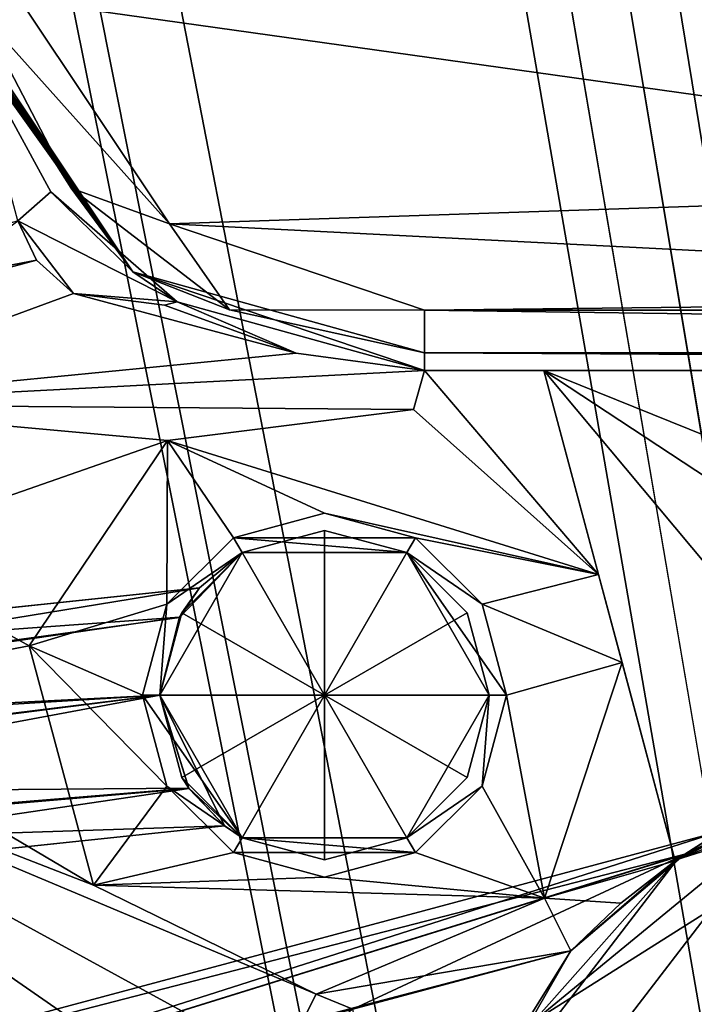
# Model space of a CAD drawing. Header units: inches. Extents: x -12.5 to 12.5, y -27.4 to 0.
# Tile 57 of 136: x -8.436 to -7.732, y -11.223 to -10.194. Entities that reach past the tile are written whole.
import ezdxf

# ---------------------------------------------------------------- set-up
doc = ezdxf.new("R2010")
doc.units = ezdxf.units.IN
doc.header["$LTSCALE"] = 52.148148
doc.header["$MEASUREMENT"] = 0
for name, color, linetype in [('1', 7, 'CONTINUOUS'), ('106', 7, 'CONTINUOUS'), ('109', 7, 'CONTINUOUS'), ('1156', 7, 'CONTINUOUS'), ('1157', 7, 'CONTINUOUS'), ('1167', 7, 'CONTINUOUS'), ('120', 7, 'CONTINUOUS'), ('123', 7, 'CONTINUOUS'), ('124', 7, 'CONTINUOUS'), ('128', 7, 'CONTINUOUS'), ('129', 7, 'CONTINUOUS'), ('2', 7, 'CONTINUOUS'), ('215', 7, 'CONTINUOUS'), ('217', 7, 'CONTINUOUS'), ('236', 7, 'CONTINUOUS'), ('241', 7, 'CONTINUOUS'), ('245', 7, 'CONTINUOUS'), ('247', 7, 'CONTINUOUS'), ('287', 7, 'CONTINUOUS'), ('288', 7, 'CONTINUOUS'), ('289', 7, 'CONTINUOUS'), ('290', 7, 'CONTINUOUS'), ('291', 7, 'CONTINUOUS'), ('292', 7, 'CONTINUOUS'), ('293', 7, 'CONTINUOUS'), ('294', 7, 'CONTINUOUS'), ('295', 7, 'CONTINUOUS'), ('296', 7, 'CONTINUOUS'), ('297', 7, 'CONTINUOUS'), ('298', 7, 'CONTINUOUS'), ('299', 7, 'CONTINUOUS'), ('49', 7, 'CONTINUOUS'), ('6', 7, 'CONTINUOUS'), ('69', 7, 'CONTINUOUS'), ('83', 7, 'CONTINUOUS'), ('88', 7, 'CONTINUOUS'), ('9', 7, 'CONTINUOUS'), ('92', 7, 'CONTINUOUS')]:
    doc.layers.add(name, color=color, linetype=linetype)

msp = doc.modelspace()

# ---------------------------------------------------------------- linework, layer by layer
at = {"layer": '1', "linetype": 'Continuous'}
for points in [[(-4.9442, -27.303), (-10.025, -1.988), (-12.2412, -0.07), (-4.9442, -27.303)], [(-9.9625, -2.0963), (-10.025, -1.988), (-4.9442, -27.303), (-9.9625, -2.0963)], [(-9.8375, -2.0963), (-9.9625, -2.0963), (-4.9442, -27.303), (-9.8375, -2.0963)], [(-9.2875, -2.209), (-9.8375, -2.0963), (-4.9442, -27.303), (-9.2875, -2.209)], [(-9.1703, -2.4918), (-9.2875, -2.209), (-4.9442, -27.303), (-9.1703, -2.4918)], [(-8.8655, -3.784), (-9.1703, -2.4918), (-4.9442, -27.303), (-8.8655, -3.784)], [(-8.7483, -4.0668), (-8.8655, -3.784), (-4.9442, -27.303), (-8.7483, -4.0668)], [(-8.4435, -5.359), (-8.7483, -4.0668), (-4.9442, -27.303), (-8.4435, -5.359)], [(-8.3263, -5.6418), (-8.4435, -5.359), (-4.9442, -27.303), (-8.3263, -5.6418)], [(-8.0215, -6.934), (-8.3263, -5.6418), (-4.9442, -27.303), (-8.0215, -6.934)], [(-7.9043, -7.2168), (-8.0215, -6.934), (-4.9442, -27.303), (-7.9043, -7.2168)], [(-7.5995, -8.509), (-7.9043, -7.2168), (-4.9442, -27.303), (-7.5995, -8.509)]]:
    msp.add_3dface(points, dxfattribs=at)
at = {"layer": '106', "color": 9, "linetype": 'Continuous', "true_color": 0xbfc4ba}
for points in [[(-11.9432, -1.1333, -3.07), (-5.1445, -26.5063, -3.07), (-12.1412, -1.1863, -3.07), (-11.9432, -1.1333, -3.07)], [(-12.1412, -1.1863, -3.07), (-5.1445, -26.5063, -3.07), (-5.3425, -26.5593, -3.07), (-12.1412, -1.1863, -3.07)]]:
    msp.add_3dface(points, dxfattribs=at)
at = {"layer": '109', "linetype": 'Continuous'}
for points in [[(-11.9432, -1.1333, -3.3), (-5.1445, -26.5063, -3.3), (-11.9432, -1.1333, -3.07), (-11.9432, -1.1333, -3.3)], [(-5.1445, -26.5063, -3.3), (-5.1445, -26.5063, -3.07), (-11.9432, -1.1333, -3.07), (-5.1445, -26.5063, -3.3)]]:
    msp.add_3dface(points, dxfattribs=at)
at = {"layer": '1156', "linetype": 'Continuous'}
for points in [[(-8.0137, -10.498, -0.375), (-4.77, -10.498, -0.375), (-4.77, -10.5425, -0.3935), (-8.0137, -10.498, -0.375)], [(-8.0137, -10.5425, -0.3935), (-8.0137, -10.498, -0.375), (-4.77, -10.5425, -0.3935), (-8.0137, -10.5425, -0.3935)], [(-4.77, -10.561, -0.438), (-8.0137, -10.561, -0.438), (-8.0137, -10.5425, -0.3935), (-4.77, -10.561, -0.438)], [(-4.77, -10.561, -0.438), (-8.0137, -10.5425, -0.3935), (-4.77, -10.5425, -0.3935), (-4.77, -10.561, -0.438)]]:
    msp.add_3dface(points, dxfattribs=at)
at = {"layer": '1157', "linetype": 'Continuous'}
for points in [[(-8.4359, -10.1741, -0.375), (-8.2798, -10.4077, -0.375), (-8.4789, -10.1856, -0.3935), (-8.4359, -10.1741, -0.375)], [(-8.4967, -10.1904, -0.438), (-8.4789, -10.1856, -0.3935), (-8.3826, -10.3705, -0.3935), (-8.4967, -10.1904, -0.438)], [(-8.3181, -10.4577, -0.438), (-8.4967, -10.1904, -0.438), (-8.3826, -10.3705, -0.3935), (-8.3181, -10.4577, -0.438)], [(-8.4789, -10.1856, -0.3935), (-8.2798, -10.4077, -0.375), (-8.3826, -10.3705, -0.3935), (-8.4789, -10.1856, -0.3935)], [(-8.3826, -10.3705, -0.3935), (-8.2798, -10.4077, -0.375), (-8.2173, -10.4974, -0.3935), (-8.3826, -10.3705, -0.3935)], [(-8.3181, -10.4577, -0.438), (-8.3826, -10.3705, -0.3935), (-8.2173, -10.4974, -0.3935), (-8.3181, -10.4577, -0.438)], [(-8.2798, -10.4077, -0.375), (-8.0137, -10.498, -0.375), (-8.2173, -10.4974, -0.3935), (-8.2798, -10.4077, -0.375)], [(-8.0137, -10.561, -0.438), (-8.3181, -10.4577, -0.438), (-8.0137, -10.5425, -0.3935), (-8.0137, -10.561, -0.438)], [(-8.3181, -10.4577, -0.438), (-8.2173, -10.4974, -0.3935), (-8.0137, -10.5425, -0.3935), (-8.3181, -10.4577, -0.438)], [(-8.2173, -10.4974, -0.3935), (-8.0137, -10.498, -0.375), (-8.0137, -10.5425, -0.3935), (-8.2173, -10.4974, -0.3935)]]:
    msp.add_3dface(points, dxfattribs=at)
at = {"layer": '1167', "linetype": 'Continuous'}
for points in [[(-7.7497, -11.0716, -0.438), (-7.3195, -10.936, -0.438), (-7.6431, -11.0299, -0.3935), (-7.7497, -11.0716, -0.438)], [(-7.6431, -11.0299, -0.3935), (-7.7135, -11.1232, -0.375), (-7.8999, -11.2407, -0.3935), (-7.6431, -11.0299, -0.3935)], [(-7.7497, -11.0716, -0.438), (-7.6431, -11.0299, -0.3935), (-7.8999, -11.2407, -0.3935), (-7.7497, -11.0716, -0.438)], [(-8.0243, -11.4295, -0.438), (-7.7497, -11.0716, -0.438), (-7.8999, -11.2407, -0.3935), (-8.0243, -11.4295, -0.438)], [(-7.7135, -11.1232, -0.375), (-7.9651, -11.4511, -0.375), (-7.8999, -11.2407, -0.3935), (-7.7135, -11.1232, -0.375)]]:
    msp.add_3dface(points, dxfattribs=at)
at = {"layer": '120', "linetype": 'Continuous'}
for points in [[(-5.3425, -26.5593, -3.3), (-12.1412, -1.1863, -3.3), (-5.3425, -26.5593, -3.07), (-5.3425, -26.5593, -3.3)], [(-12.1412, -1.1863, -3.3), (-12.1412, -1.1863, -3.07), (-5.3425, -26.5593, -3.07), (-12.1412, -1.1863, -3.3)]]:
    msp.add_3dface(points, dxfattribs=at)
at = {"layer": '123', "linetype": 'Continuous'}
for points in [[(-5.4393, -27.2804, -2.782), (-12.1072, 0, -2.782), (-12.5, -0.9296, -2.782), (-5.4393, -27.2804, -2.782)], [(-5.3186, -27.373, -2.782), (-4.7726, -27.373, -2.782), (-12.1072, 0, -2.782), (-5.3186, -27.373, -2.782)], [(-5.3186, -27.373, -2.782), (-12.1072, 0, -2.782), (-5.3947, -27.3472, -2.782), (-5.3186, -27.373, -2.782)], [(-12.1072, 0, -2.782), (-5.4393, -27.2804, -2.782), (-5.3947, -27.3472, -2.782), (-12.1072, 0, -2.782)]]:
    msp.add_3dface(points, dxfattribs=at)
at = {"layer": '124', "linetype": 'Continuous'}
for points in [[(-12.26, 0, -2.482), (-4.9254, -27.373, -2.482), (-11.7724, -1.8198, -2.3915), (-12.26, 0, -2.482)], [(-4.9442, -27.303), (-12.2412, -0.07), (-4.9442, -27.303, -0.25), (-4.9442, -27.303)], [(-8.3949, -14.4249, -0.3911), (-12.2412, -0.07), (-8.4367, -14.2689, -0.3911), (-8.3949, -14.4249, -0.3911)], [(-12.2412, -0.07), (-8.3949, -14.4249, -0.3911), (-7.5927, -17.4188, -0.3911), (-12.2412, -0.07)], [(-7.5509, -17.5748, -0.3911), (-12.2412, -0.07), (-7.5927, -17.4188, -0.3911), (-7.5509, -17.5748, -0.3911)], [(-12.2412, -0.07), (-7.5509, -17.5748, -0.3911), (-6.7486, -20.5687, -0.3911), (-12.2412, -0.07)], [(-6.7068, -20.7247, -0.3911), (-12.2412, -0.07), (-6.7486, -20.5687, -0.3911), (-6.7068, -20.7247, -0.3911)], [(-12.2412, -0.07), (-6.7068, -20.7247, -0.3911), (-5.9046, -23.7186, -0.3911), (-12.2412, -0.07)], [(-5.8628, -23.8745, -0.3911), (-12.2412, -0.07), (-5.9046, -23.7186, -0.3911), (-5.8628, -23.8745, -0.3911)], [(-12.2412, -0.07), (-5.8628, -23.8745, -0.3911), (-5.0606, -26.8684, -0.3911), (-12.2412, -0.07)], [(-5.0188, -27.0244, -0.3911), (-12.2412, -0.07), (-5.0606, -26.8684, -0.3911), (-5.0188, -27.0244, -0.3911)], [(-12.2412, -0.07), (-5.0188, -27.0244, -0.3911), (-4.9777, -27.178, -0.25), (-12.2412, -0.07)], [(-4.9442, -27.303, -0.25), (-12.2412, -0.07), (-4.9777, -27.178, -0.25), (-4.9442, -27.303, -0.25)], [(-11.7724, -1.8198, -2.3915), (-4.9254, -27.373, -2.482), (-11.7579, -1.8739, -2.3915), (-11.7724, -1.8198, -2.3915)], [(-11.7579, -1.8739, -2.3915), (-4.9254, -27.373, -2.482), (-10.1206, -7.9843, -2.3915), (-11.7579, -1.8739, -2.3915)], [(-10.1206, -7.9843, -2.3915), (-4.9254, -27.373, -2.482), (-10.1061, -8.0384, -2.3915), (-10.1206, -7.9843, -2.3915)], [(-10.1061, -8.0384, -2.3915), (-4.9254, -27.373, -2.482), (-8.4688, -14.1489, -2.3915), (-10.1061, -8.0384, -2.3915)]]:
    msp.add_3dface(points, dxfattribs=at)
at = {"layer": '128', "color": 253, "linetype": 'Continuous', "true_color": 0xaab2c4}
for points in [[(-4.7726, -27.373, -2.782), (-4.7726, -27.373, -2.482), (-12.1072, 0, -2.482), (-4.7726, -27.373, -2.782)], [(-4.7726, -27.373, -2.782), (-12.1072, 0, -2.482), (-12.1072, 0, -2.782), (-4.7726, -27.373, -2.782)]]:
    msp.add_3dface(points, dxfattribs=at)
at = {"layer": '129', "linetype": 'Continuous'}
for points in [[(-4.9254, -27.373, -2.482), (-12.26, 0, -2.482), (-12.1072, 0, -2.482), (-4.9254, -27.373, -2.482)], [(-4.7726, -27.373, -2.482), (-4.9254, -27.373, -2.482), (-12.1072, 0, -2.482), (-4.7726, -27.373, -2.482)]]:
    msp.add_3dface(points, dxfattribs=at)
at = {"layer": '2', "linetype": 'Continuous'}
for points in [[(-12.1412, -1.1863, -3.3), (-5.3425, -26.5593, -3.3), (-12.5, -0.9296, -3.3), (-12.1412, -1.1863, -3.3)], [(-12.5, -0.9296, -3.3), (-5.3425, -26.5593, -3.3), (-5.4393, -27.2804, -3.3), (-12.5, -0.9296, -3.3)], [(-5.1445, -26.5063, -3.3), (-11.9432, -1.1333, -3.3), (-5.581, -23.348, -3.3), (-5.1445, -26.5063, -3.3)], [(-11.9432, -1.1333, -3.3), (-8.958, -10.748, -3.3), (-8.114, -13.898, -3.3), (-11.9432, -1.1333, -3.3)], [(-11.9432, -1.1333, -3.3), (-8.114, -13.898, -3.3), (-7.27, -17.048, -3.3), (-11.9432, -1.1333, -3.3)], [(-11.9432, -1.1333, -3.3), (-7.27, -17.048, -3.3), (-6.426, -20.198, -3.3), (-11.9432, -1.1333, -3.3)], [(-11.9432, -1.1333, -3.3), (-6.426, -20.198, -3.3), (-5.581, -23.348, -3.3), (-11.9432, -1.1333, -3.3)], [(-8.4383, -10.4044, -3.3), (-8.3801, -10.4803, -3.3), (-8.6955, -10.5964, -3.3), (-8.4383, -10.4044, -3.3)], [(-8.3801, -10.4803, -3.3), (-8.1477, -10.5427, -3.3), (-8.6955, -10.5964, -3.3), (-8.3801, -10.4803, -3.3)], [(-8.2852, -10.4928, -3.3), (-8.1477, -10.5427, -3.3), (-8.3801, -10.4803, -3.3), (-8.2852, -10.4928, -3.3)], [(-8.2719, -10.4892, -3.3), (-8.1477, -10.5427, -3.3), (-8.2852, -10.4928, -3.3), (-8.2719, -10.4892, -3.3)], [(-8.1477, -10.5427, -3.3), (-8.0137, -10.561, -3.3), (-8.6955, -10.5964, -3.3), (-8.1477, -10.5427, -3.3)], [(-8.0137, -10.561, -3.3), (-8.025, -10.6017, -3.3), (-8.6955, -10.5964, -3.3), (-8.0137, -10.561, -3.3)], [(-7.832, -10.7741, -3.3), (-8.025, -10.6017, -3.3), (-8.0137, -10.561, -3.3), (-7.832, -10.7741, -3.3)], [(-7.8891, -10.561, -3.3), (-7.832, -10.7741, -3.3), (-8.0137, -10.561, -3.3), (-7.8891, -10.561, -3.3)], [(-8.025, -10.6017, -3.3), (-8.2818, -10.6339, -3.3), (-8.6955, -10.5964, -3.3), (-8.025, -10.6017, -3.3)], [(-8.2818, -10.6339, -3.3), (-8.608, -10.748, -3.3), (-8.6955, -10.5964, -3.3), (-8.2818, -10.6339, -3.3)], [(-8.2818, -10.6339, -3.3), (-8.4262, -10.8486, -3.3), (-8.608, -10.748, -3.3), (-8.2818, -10.6339, -3.3)], [(-8.958, -10.748, -3.3), (-8.8705, -10.8996, -3.3), (-7.8515, -13.7464, -3.3), (-8.958, -10.748, -3.3)], [(-8.114, -13.898, -3.3), (-8.958, -10.748, -3.3), (-8.0265, -13.7464, -3.3), (-8.114, -13.898, -3.3)], [(-8.0265, -13.7464, -3.3), (-8.958, -10.748, -3.3), (-7.8515, -13.7464, -3.3), (-8.0265, -13.7464, -3.3)], [(-8.608, -10.748, -3.3), (-8.4262, -10.8486, -3.3), (-8.6955, -10.8996, -3.3), (-8.608, -10.748, -3.3)], [(-8.4262, -10.8486, -3.3), (-8.3593, -11.0986, -3.3), (-8.6955, -10.8996, -3.3), (-8.4262, -10.8486, -3.3)], [(-7.8074, -10.866, -3.3), (-7.7519, -11.0732, -3.3), (-7.8883, -11.1119, -3.3), (-7.8074, -10.866, -3.3)], [(-8.0487, -11.8613, -3.3), (-8.044, -11.8801, -3.3), (-8.8705, -10.8996, -3.3), (-8.0487, -11.8613, -3.3)], [(-8.8705, -10.8996, -3.3), (-8.044, -11.8801, -3.3), (-7.8515, -13.7464, -3.3), (-8.8705, -10.8996, -3.3)], [(-8.053, -11.8425, -3.3), (-8.0487, -11.8613, -3.3), (-8.8705, -10.8996, -3.3), (-8.053, -11.8425, -3.3)], [(-8.1767, -11.381, -3.3), (-8.053, -11.8425, -3.3), (-8.8705, -10.8996, -3.3), (-8.1767, -11.381, -3.3)], [(-8.1642, -11.2861, -3.3), (-8.1767, -11.381, -3.3), (-8.8705, -10.8996, -3.3), (-8.1642, -11.2861, -3.3)], [(-8.1268, -11.2124, -3.3), (-8.1642, -11.2861, -3.3), (-8.8705, -10.8996, -3.3), (-8.1268, -11.2124, -3.3)], [(-8.3593, -11.0986, -3.3), (-8.1268, -11.2124, -3.3), (-8.8705, -10.8996, -3.3), (-8.3593, -11.0986, -3.3)], [(-8.6955, -10.8996, -3.3), (-8.3593, -11.0986, -3.3), (-8.8705, -10.8996, -3.3), (-8.6955, -10.8996, -3.3)], [(-7.7519, -11.0732, -3.3), (-7.8086, -11.1174, -3.3), (-7.8883, -11.1119, -3.3), (-7.7519, -11.0732, -3.3)], [(-7.8883, -11.1119, -3.3), (-7.8609, -11.1669, -3.3), (-8.1268, -11.2124, -3.3), (-7.8883, -11.1119, -3.3)], [(-7.8086, -11.1174, -3.3), (-7.8609, -11.1669, -3.3), (-7.8883, -11.1119, -3.3), (-7.8086, -11.1174, -3.3)], [(-7.8609, -11.1669, -3.3), (-8.0883, -11.2279, -3.3), (-8.1268, -11.2124, -3.3), (-7.8609, -11.1669, -3.3)], [(-8.0883, -11.2279, -3.3), (-8.1642, -11.2861, -3.3), (-8.1268, -11.2124, -3.3), (-8.0883, -11.2279, -3.3)]]:
    msp.add_3dface(points, dxfattribs=at)
at = {"layer": '215', "linetype": 'Continuous'}
for points in [[(-8.4186, -10.4457, -1.975), (-9.4102, -10.6356, -1.7982), (-8.4383, -10.4044, -1.8319), (-8.4186, -10.4457, -1.975)], [(-8.4383, -10.4044, -2.1181), (-9.3912, -10.7063, -1.975), (-8.4186, -10.4457, -1.975), (-8.4383, -10.4044, -2.1181)], [(-9.3912, -10.7063, -1.975), (-9.4102, -10.6356, -1.7982), (-8.4186, -10.4457, -1.975), (-9.3912, -10.7063, -1.975)]]:
    msp.add_3dface(points, dxfattribs=at)
at = {"layer": '217', "linetype": 'Continuous'}
for points in [[(-7.7041, -11.0421, -1.9763), (-7.7417, -11.0661, -1.894), (-9.1943, -11.4414, -1.975), (-7.7041, -11.0421, -1.9763)], [(-7.7041, -11.0421, -1.9763), (-9.1943, -11.4414, -1.975), (-9.1753, -11.5121, -2.1518), (-7.7041, -11.0421, -1.9763)], [(-7.7428, -11.0669, -2.0572), (-7.7041, -11.0421, -1.9763), (-9.1753, -11.5121, -2.1518), (-7.7428, -11.0669, -2.0572)], [(-7.7417, -11.0661, -1.894), (-9.1753, -11.5121, -1.7982), (-9.1943, -11.4414, -1.975), (-7.7417, -11.0661, -1.894)], [(-7.7417, -11.0661, -1.894), (-7.8609, -11.1669, -1.7917), (-9.1753, -11.5121, -1.7982), (-7.7417, -11.0661, -1.894)], [(-7.7428, -11.0669, -2.0572), (-9.1753, -11.5121, -2.1518), (-8.0883, -11.2279, -2.1583), (-7.7428, -11.0669, -2.0572)], [(-7.8609, -11.1669, -2.1583), (-7.7428, -11.0669, -2.0572), (-8.0883, -11.2279, -2.1583), (-7.8609, -11.1669, -2.1583)], [(-9.1753, -11.5121, -1.7982), (-7.8609, -11.1669, -1.7917), (-8.0883, -11.2279, -1.7917), (-9.1753, -11.5121, -1.7982)]]:
    msp.add_3dface(points, dxfattribs=at)
at = {"layer": '236', "linetype": 'Continuous'}
for points in [[(-8.4876, -10.2207, -1.7), (-8.4036, -10.3741, -1.7), (-8.4383, -10.4044, -1.7), (-8.4876, -10.2207, -1.7)], [(-8.4036, -10.3741, -1.7), (-8.2719, -10.4892, -1.7), (-8.4383, -10.4044, -1.7), (-8.4036, -10.3741, -1.7)], [(-8.4383, -10.4044, -1.7), (-8.2719, -10.4892, -1.7), (-8.3801, -10.4803, -1.7), (-8.4383, -10.4044, -1.7)], [(-8.3801, -10.4803, -1.7), (-8.2719, -10.4892, -1.7), (-8.2852, -10.4928, -1.7), (-8.3801, -10.4803, -1.7)], [(-7.8609, -11.1669, -1.7), (-8.0409, -11.4808, -1.7), (-8.0883, -11.2279, -1.7), (-7.8609, -11.1669, -1.7)]]:
    msp.add_3dface(points, dxfattribs=at)
at = {"layer": '241', "linetype": 'Continuous'}
for points in [[(-8.3801, -10.4803, -3.3), (-8.4383, -10.4044, -3.3), (-8.3801, -10.4803, -1.7), (-8.3801, -10.4803, -3.3)], [(-8.4383, -10.4044, -3.3), (-8.4383, -10.4044, -2.1181), (-8.4186, -10.4457, -1.975), (-8.4383, -10.4044, -3.3)], [(-8.4383, -10.4044, -3.3), (-8.4186, -10.4457, -1.975), (-8.3801, -10.4803, -1.7), (-8.4383, -10.4044, -3.3)], [(-8.4186, -10.4457, -1.975), (-8.4383, -10.4044, -1.8319), (-8.3801, -10.4803, -1.7), (-8.4186, -10.4457, -1.975)], [(-8.4383, -10.4044, -1.8319), (-8.4383, -10.4044, -1.7), (-8.3801, -10.4803, -1.7), (-8.4383, -10.4044, -1.8319)], [(-8.2852, -10.4928, -3.3), (-8.3801, -10.4803, -3.3), (-8.2852, -10.4928, -1.7), (-8.2852, -10.4928, -3.3)], [(-8.3801, -10.4803, -3.3), (-8.3801, -10.4803, -1.7), (-8.2852, -10.4928, -1.7), (-8.3801, -10.4803, -3.3)]]:
    msp.add_3dface(points, dxfattribs=at)
at = {"layer": '245', "linetype": 'Continuous'}
for points in [[(-8.2719, -10.4892, -3.3), (-8.2852, -10.4928, -3.3), (-8.2852, -10.4928, -1.7), (-8.2719, -10.4892, -3.3)], [(-8.2719, -10.4892, -1.7), (-8.2719, -10.4892, -3.3), (-8.2852, -10.4928, -1.7), (-8.2719, -10.4892, -1.7)]]:
    msp.add_3dface(points, dxfattribs=at)
at = {"layer": '247', "linetype": 'Continuous'}
for points in [[(-8.0883, -11.2279, -3.3), (-7.8609, -11.1669, -3.3), (-7.8609, -11.1669, -2.1583), (-8.0883, -11.2279, -3.3)], [(-8.0883, -11.2279, -3.3), (-7.8609, -11.1669, -2.1583), (-8.0883, -11.2279, -2.1583), (-8.0883, -11.2279, -3.3)], [(-7.8609, -11.1669, -1.7917), (-7.8609, -11.1669, -1.7), (-8.0883, -11.2279, -1.7917), (-7.8609, -11.1669, -1.7917)], [(-8.0883, -11.2279, -1.7917), (-7.8609, -11.1669, -1.7), (-8.0883, -11.2279, -1.7), (-8.0883, -11.2279, -1.7917)]]:
    msp.add_3dface(points, dxfattribs=at)
at = {"layer": '287', "linetype": 'Continuous'}
for points in [[(-8.2899, -10.9, -1.237), (-8.118, -10.9, -1.1337), (-8.2669, -10.986, -1.237), (-8.2899, -10.9, -1.237)], [(-8.2669, -10.986, -1.237), (-8.118, -10.9, -1.1337), (-8.204, -11.0489, -1.237), (-8.2669, -10.986, -1.237)], [(-8.204, -11.0489, -1.237), (-8.118, -10.9, -1.1337), (-8.118, -11.0719, -1.237), (-8.204, -11.0489, -1.237)], [(-8.118, -11.0719, -1.237), (-8.118, -10.9, -1.1337), (-8.032, -11.0489, -1.237), (-8.118, -11.0719, -1.237)], [(-8.032, -11.0489, -1.237), (-8.118, -10.9, -1.1337), (-7.9691, -10.986, -1.237), (-8.032, -11.0489, -1.237)], [(-7.9691, -10.986, -1.237), (-8.118, -10.9, -1.1337), (-7.9461, -10.9, -1.237), (-7.9691, -10.986, -1.237)]]:
    msp.add_3dface(points, dxfattribs=at)
at = {"layer": '288', "linetype": 'Continuous'}
for points in [[(-8.2899, -10.9, -1.237), (-8.2669, -10.986, -1.237), (-8.2899, -10.9, -1.2933), (-8.2899, -10.9, -1.237)], [(-8.2899, -10.9, -1.2933), (-8.2669, -10.986, -1.237), (-8.2597, -10.9973, -1.3226), (-8.2899, -10.9, -1.2933)], [(-8.2899, -10.9, -3.13), (-8.2899, -10.9, -2.0407), (-8.2597, -10.9974, -2.0113), (-8.2899, -10.9, -3.13)], [(-8.204, -11.0489, -3.13), (-8.2899, -10.9, -3.13), (-8.2223, -11.0366, -1.917), (-8.204, -11.0489, -3.13)], [(-8.2223, -11.0366, -1.917), (-8.2899, -10.9, -3.13), (-8.2597, -10.9974, -2.0113), (-8.2223, -11.0366, -1.917)], [(-7.9691, -10.986, -1.237), (-7.9461, -10.9, -1.237), (-8.032, -11.0489, -3.13), (-7.9691, -10.986, -1.237)], [(-8.032, -11.0489, -3.13), (-7.9461, -10.9, -1.237), (-7.9461, -10.9, -3.13), (-8.032, -11.0489, -3.13)], [(-8.2669, -10.986, -1.237), (-8.204, -11.0489, -1.237), (-8.2597, -10.9973, -1.3226), (-8.2669, -10.986, -1.237)], [(-8.032, -11.0489, -1.237), (-7.9691, -10.986, -1.237), (-8.032, -11.0489, -3.13), (-8.032, -11.0489, -1.237)], [(-8.2597, -10.9973, -1.3226), (-8.204, -11.0489, -1.237), (-8.2223, -11.0366, -1.417), (-8.2597, -10.9973, -1.3226)], [(-8.204, -11.0489, -1.237), (-8.204, -11.0489, -3.13), (-8.2223, -11.0366, -1.917), (-8.204, -11.0489, -1.237)], [(-8.2223, -11.0366, -1.417), (-8.204, -11.0489, -1.237), (-8.2223, -11.0366, -1.917), (-8.2223, -11.0366, -1.417)], [(-8.204, -11.0489, -1.237), (-8.118, -11.0719, -1.237), (-8.204, -11.0489, -3.13), (-8.204, -11.0489, -1.237)], [(-8.118, -11.0719, -1.237), (-8.032, -11.0489, -1.237), (-8.204, -11.0489, -3.13), (-8.118, -11.0719, -1.237)], [(-8.204, -11.0489, -3.13), (-8.032, -11.0489, -1.237), (-8.032, -11.0489, -3.13), (-8.204, -11.0489, -3.13)]]:
    msp.add_3dface(points, dxfattribs=at)
at = {"layer": '289', "linetype": 'Continuous'}
for points in [[(-8.118, -10.71, -3.13), (-8.023, -10.7355, -3.13), (-8.213, -10.7355, -3.13), (-8.118, -10.71, -3.13)], [(-8.2825, -10.805, -3.13), (-8.213, -10.7355, -3.13), (-8.204, -10.7511, -3.13), (-8.2825, -10.805, -3.13)], [(-8.213, -10.7355, -3.13), (-8.023, -10.7355, -3.13), (-8.032, -10.7511, -3.13), (-8.213, -10.7355, -3.13)], [(-8.204, -10.7511, -3.13), (-8.213, -10.7355, -3.13), (-8.032, -10.7511, -3.13), (-8.204, -10.7511, -3.13)], [(-8.023, -10.7355, -3.13), (-7.9535, -10.805, -3.13), (-8.032, -10.7511, -3.13), (-8.023, -10.7355, -3.13)], [(-8.2899, -10.9, -3.13), (-8.2825, -10.805, -3.13), (-8.204, -10.7511, -3.13), (-8.2899, -10.9, -3.13)], [(-7.928, -10.9, -3.13), (-7.9461, -10.9, -3.13), (-8.032, -10.7511, -3.13), (-7.928, -10.9, -3.13)], [(-7.9535, -10.805, -3.13), (-7.928, -10.9, -3.13), (-8.032, -10.7511, -3.13), (-7.9535, -10.805, -3.13)], [(-8.2825, -10.805, -3.13), (-8.2899, -10.9, -3.13), (-8.308, -10.9, -3.13), (-8.2825, -10.805, -3.13)], [(-8.2899, -10.9, -3.13), (-8.204, -11.0489, -3.13), (-8.308, -10.9, -3.13), (-8.2899, -10.9, -3.13)], [(-8.308, -10.9, -3.13), (-8.204, -11.0489, -3.13), (-8.2825, -10.995, -3.13), (-8.308, -10.9, -3.13)], [(-8.032, -11.0489, -3.13), (-7.9461, -10.9, -3.13), (-7.9535, -10.995, -3.13), (-8.032, -11.0489, -3.13)], [(-7.9461, -10.9, -3.13), (-7.928, -10.9, -3.13), (-7.9535, -10.995, -3.13), (-7.9461, -10.9, -3.13)], [(-8.2825, -10.995, -3.13), (-8.204, -11.0489, -3.13), (-8.213, -11.0645, -3.13), (-8.2825, -10.995, -3.13)], [(-8.023, -11.0645, -3.13), (-8.032, -11.0489, -3.13), (-7.9535, -10.995, -3.13), (-8.023, -11.0645, -3.13)], [(-8.213, -11.0645, -3.13), (-8.204, -11.0489, -3.13), (-8.023, -11.0645, -3.13), (-8.213, -11.0645, -3.13)], [(-8.204, -11.0489, -3.13), (-8.032, -11.0489, -3.13), (-8.023, -11.0645, -3.13), (-8.204, -11.0489, -3.13)], [(-8.118, -11.09, -3.13), (-8.213, -11.0645, -3.13), (-8.023, -11.0645, -3.13), (-8.118, -11.09, -3.13)]]:
    msp.add_3dface(points, dxfattribs=at)
at = {"layer": '290', "linetype": 'Continuous'}
for points in [[(-8.308, -10.9, -3.13), (-8.2825, -10.995, -3.13), (-8.308, -10.9, -3.23), (-8.308, -10.9, -3.13)], [(-8.308, -10.9, -3.23), (-8.2825, -10.995, -3.13), (-8.2825, -10.995, -3.23), (-8.308, -10.9, -3.23)], [(-7.9535, -10.995, -3.13), (-7.928, -10.9, -3.13), (-7.9535, -10.995, -3.23), (-7.9535, -10.995, -3.13)], [(-7.9535, -10.995, -3.23), (-7.928, -10.9, -3.13), (-7.928, -10.9, -3.23), (-7.9535, -10.995, -3.23)], [(-8.2825, -10.995, -3.13), (-8.213, -11.0645, -3.13), (-8.2825, -10.995, -3.23), (-8.2825, -10.995, -3.13)], [(-8.2825, -10.995, -3.23), (-8.213, -11.0645, -3.13), (-8.213, -11.0645, -3.23), (-8.2825, -10.995, -3.23)], [(-8.023, -11.0645, -3.13), (-7.9535, -10.995, -3.13), (-8.023, -11.0645, -3.23), (-8.023, -11.0645, -3.13)], [(-8.023, -11.0645, -3.23), (-7.9535, -10.995, -3.13), (-7.9535, -10.995, -3.23), (-8.023, -11.0645, -3.23)], [(-8.213, -11.0645, -3.13), (-8.118, -11.09, -3.13), (-8.213, -11.0645, -3.23), (-8.213, -11.0645, -3.13)], [(-8.213, -11.0645, -3.23), (-8.118, -11.09, -3.13), (-8.118, -11.09, -3.23), (-8.213, -11.0645, -3.23)], [(-8.118, -11.09, -3.13), (-8.023, -11.0645, -3.13), (-8.118, -11.09, -3.23), (-8.118, -11.09, -3.13)], [(-8.118, -11.09, -3.23), (-8.023, -11.0645, -3.13), (-8.023, -11.0645, -3.23), (-8.118, -11.09, -3.23)]]:
    msp.add_3dface(points, dxfattribs=at)
at = {"layer": '291', "linetype": 'Continuous'}
for points in [[(-8.025, -10.6017, -3.23), (-7.832, -10.7741, -3.23), (-8.2818, -10.6339, -3.23), (-8.025, -10.6017, -3.23)], [(-8.2818, -10.6339, -3.23), (-8.2825, -10.805, -3.23), (-8.4262, -10.8486, -3.23), (-8.2818, -10.6339, -3.23)], [(-8.213, -10.7355, -3.23), (-8.2825, -10.805, -3.23), (-8.2818, -10.6339, -3.23), (-8.213, -10.7355, -3.23)], [(-7.832, -10.7741, -3.23), (-8.118, -10.71, -3.23), (-8.2818, -10.6339, -3.23), (-7.832, -10.7741, -3.23)], [(-8.118, -10.71, -3.23), (-8.213, -10.7355, -3.23), (-8.2818, -10.6339, -3.23), (-8.118, -10.71, -3.23)], [(-8.118, -10.71, -3.23), (-7.832, -10.7741, -3.23), (-8.023, -10.7355, -3.23), (-8.118, -10.71, -3.23)], [(-8.023, -10.7355, -3.23), (-7.832, -10.7741, -3.23), (-7.9535, -10.805, -3.23), (-8.023, -10.7355, -3.23)], [(-7.832, -10.7741, -3.23), (-7.8074, -10.866, -3.23), (-7.9535, -10.805, -3.23), (-7.832, -10.7741, -3.23)], [(-8.2825, -10.805, -3.23), (-8.308, -10.9, -3.23), (-8.4262, -10.8486, -3.23), (-8.2825, -10.805, -3.23)], [(-7.8074, -10.866, -3.23), (-7.928, -10.9, -3.23), (-7.9535, -10.805, -3.23), (-7.8074, -10.866, -3.23)], [(-8.308, -10.9, -3.23), (-8.2825, -10.995, -3.23), (-8.4262, -10.8486, -3.23), (-8.308, -10.9, -3.23)], [(-8.4262, -10.8486, -3.23), (-8.2825, -10.995, -3.23), (-8.3593, -11.0986, -3.23), (-8.4262, -10.8486, -3.23)], [(-7.928, -10.9, -3.23), (-7.8074, -10.866, -3.23), (-7.8883, -11.1119, -3.23), (-7.928, -10.9, -3.23)], [(-7.9535, -10.995, -3.23), (-7.928, -10.9, -3.23), (-7.8883, -11.1119, -3.23), (-7.9535, -10.995, -3.23)], [(-8.2825, -10.995, -3.23), (-8.213, -11.0645, -3.23), (-8.3593, -11.0986, -3.23), (-8.2825, -10.995, -3.23)], [(-8.023, -11.0645, -3.23), (-7.9535, -10.995, -3.23), (-7.8883, -11.1119, -3.23), (-8.023, -11.0645, -3.23)], [(-8.213, -11.0645, -3.23), (-8.118, -11.09, -3.23), (-8.3593, -11.0986, -3.23), (-8.213, -11.0645, -3.23)], [(-8.118, -11.09, -3.23), (-8.023, -11.0645, -3.23), (-7.8883, -11.1119, -3.23), (-8.118, -11.09, -3.23)], [(-8.3593, -11.0986, -3.23), (-8.118, -11.09, -3.23), (-7.8883, -11.1119, -3.23), (-8.3593, -11.0986, -3.23)], [(-8.1268, -11.2124, -3.23), (-8.3593, -11.0986, -3.23), (-7.8883, -11.1119, -3.23), (-8.1268, -11.2124, -3.23)]]:
    msp.add_3dface(points, dxfattribs=at)
at = {"layer": '292', "linetype": 'Continuous'}
for points in [[(-8.2818, -10.6339, -3.3), (-8.025, -10.6017, -3.3), (-8.2818, -10.6339, -3.23), (-8.2818, -10.6339, -3.3)], [(-8.025, -10.6017, -3.3), (-8.025, -10.6017, -3.23), (-8.2818, -10.6339, -3.23), (-8.025, -10.6017, -3.3)], [(-8.025, -10.6017, -3.3), (-7.832, -10.7741, -3.3), (-8.025, -10.6017, -3.23), (-8.025, -10.6017, -3.3)], [(-7.832, -10.7741, -3.3), (-7.832, -10.7741, -3.23), (-8.025, -10.6017, -3.23), (-7.832, -10.7741, -3.3)], [(-8.4262, -10.8486, -3.3), (-8.2818, -10.6339, -3.3), (-8.4262, -10.8486, -3.23), (-8.4262, -10.8486, -3.3)], [(-8.2818, -10.6339, -3.3), (-8.2818, -10.6339, -3.23), (-8.4262, -10.8486, -3.23), (-8.2818, -10.6339, -3.3)], [(-8.3593, -11.0986, -3.3), (-8.4262, -10.8486, -3.3), (-8.3593, -11.0986, -3.23), (-8.3593, -11.0986, -3.3)], [(-8.4262, -10.8486, -3.3), (-8.4262, -10.8486, -3.23), (-8.3593, -11.0986, -3.23), (-8.4262, -10.8486, -3.3)], [(-7.8074, -10.866, -3.3), (-7.8883, -11.1119, -3.3), (-7.8074, -10.866, -3.23), (-7.8074, -10.866, -3.3)], [(-7.8074, -10.866, -3.23), (-7.8883, -11.1119, -3.3), (-7.8883, -11.1119, -3.23), (-7.8074, -10.866, -3.23)], [(-8.1268, -11.2124, -3.3), (-8.3593, -11.0986, -3.3), (-8.1268, -11.2124, -3.23), (-8.1268, -11.2124, -3.3)], [(-8.3593, -11.0986, -3.3), (-8.3593, -11.0986, -3.23), (-8.1268, -11.2124, -3.23), (-8.3593, -11.0986, -3.3)], [(-7.8883, -11.1119, -3.3), (-8.1268, -11.2124, -3.3), (-7.8883, -11.1119, -3.23), (-7.8883, -11.1119, -3.3)], [(-8.1268, -11.2124, -3.3), (-8.1268, -11.2124, -3.23), (-7.8883, -11.1119, -3.23), (-8.1268, -11.2124, -3.3)]]:
    msp.add_3dface(points, dxfattribs=at)
at = {"layer": '293', "linetype": 'Continuous'}
for points in [[(-8.118, -10.7281, -1.237), (-8.118, -10.9, -1.1337), (-8.204, -10.7511, -1.237), (-8.118, -10.7281, -1.237)], [(-8.032, -10.7511, -1.237), (-8.118, -10.9, -1.1337), (-8.118, -10.7281, -1.237), (-8.032, -10.7511, -1.237)], [(-8.204, -10.7511, -1.237), (-8.118, -10.9, -1.1337), (-8.2669, -10.814, -1.237), (-8.204, -10.7511, -1.237)], [(-7.9691, -10.814, -1.237), (-8.118, -10.9, -1.1337), (-8.032, -10.7511, -1.237), (-7.9691, -10.814, -1.237)], [(-8.118, -10.9, -1.1337), (-8.2899, -10.9, -1.237), (-8.2669, -10.814, -1.237), (-8.118, -10.9, -1.1337)], [(-7.9461, -10.9, -1.237), (-8.118, -10.9, -1.1337), (-7.9691, -10.814, -1.237), (-7.9461, -10.9, -1.237)]]:
    msp.add_3dface(points, dxfattribs=at)
at = {"layer": '294', "linetype": 'Continuous'}
for points in [[(-8.032, -10.7511, -3.13), (-8.118, -10.7281, -1.237), (-8.204, -10.7511, -1.237), (-8.032, -10.7511, -3.13)], [(-8.032, -10.7511, -3.13), (-8.032, -10.7511, -1.237), (-8.118, -10.7281, -1.237), (-8.032, -10.7511, -3.13)], [(-8.2899, -10.9, -2.0407), (-8.2899, -10.9, -3.13), (-8.204, -10.7511, -3.13), (-8.2899, -10.9, -2.0407)], [(-8.2899, -10.9, -2.0407), (-8.204, -10.7511, -3.13), (-8.2695, -10.8188, -1.9964), (-8.2899, -10.9, -2.0407)], [(-8.2695, -10.8188, -1.9964), (-8.204, -10.7511, -3.13), (-8.2484, -10.788, -1.917), (-8.2695, -10.8188, -1.9964)], [(-8.204, -10.7511, -1.237), (-8.2669, -10.814, -1.237), (-8.2484, -10.788, -1.417), (-8.204, -10.7511, -1.237)], [(-8.204, -10.7511, -3.13), (-8.204, -10.7511, -1.237), (-8.2484, -10.788, -1.417), (-8.204, -10.7511, -3.13)], [(-8.204, -10.7511, -3.13), (-8.2484, -10.788, -1.417), (-8.2484, -10.788, -1.917), (-8.204, -10.7511, -3.13)], [(-8.204, -10.7511, -3.13), (-8.032, -10.7511, -3.13), (-8.204, -10.7511, -1.237), (-8.204, -10.7511, -3.13)], [(-8.032, -10.7511, -3.13), (-7.9461, -10.9, -3.13), (-8.032, -10.7511, -1.237), (-8.032, -10.7511, -3.13)], [(-7.9461, -10.9, -3.13), (-7.9691, -10.814, -1.237), (-8.032, -10.7511, -1.237), (-7.9461, -10.9, -3.13)], [(-8.2484, -10.788, -1.417), (-8.2669, -10.814, -1.237), (-8.2694, -10.8187, -1.3378), (-8.2484, -10.788, -1.417)], [(-8.2669, -10.814, -1.237), (-8.2899, -10.9, -1.237), (-8.2694, -10.8187, -1.3378), (-8.2669, -10.814, -1.237)], [(-8.2899, -10.9, -1.237), (-8.2899, -10.9, -1.2933), (-8.2694, -10.8187, -1.3378), (-8.2899, -10.9, -1.237)], [(-7.9461, -10.9, -3.13), (-7.9461, -10.9, -1.237), (-7.9691, -10.814, -1.237), (-7.9461, -10.9, -3.13)]]:
    msp.add_3dface(points, dxfattribs=at)
at = {"layer": '295', "linetype": 'Continuous'}
for points in [[(-8.118, -10.71, -3.13), (-8.213, -10.7355, -3.13), (-8.118, -10.71, -3.23), (-8.118, -10.71, -3.13)], [(-8.213, -10.7355, -3.13), (-8.213, -10.7355, -3.23), (-8.118, -10.71, -3.23), (-8.213, -10.7355, -3.13)], [(-8.023, -10.7355, -3.13), (-8.118, -10.71, -3.13), (-8.023, -10.7355, -3.23), (-8.023, -10.7355, -3.13)], [(-8.118, -10.71, -3.13), (-8.118, -10.71, -3.23), (-8.023, -10.7355, -3.23), (-8.118, -10.71, -3.13)], [(-8.213, -10.7355, -3.13), (-8.2825, -10.805, -3.13), (-8.213, -10.7355, -3.23), (-8.213, -10.7355, -3.13)], [(-8.2825, -10.805, -3.13), (-8.2825, -10.805, -3.23), (-8.213, -10.7355, -3.23), (-8.2825, -10.805, -3.13)], [(-7.9535, -10.805, -3.13), (-8.023, -10.7355, -3.13), (-7.9535, -10.805, -3.23), (-7.9535, -10.805, -3.13)], [(-8.023, -10.7355, -3.13), (-8.023, -10.7355, -3.23), (-7.9535, -10.805, -3.23), (-8.023, -10.7355, -3.13)], [(-8.2825, -10.805, -3.13), (-8.308, -10.9, -3.13), (-8.2825, -10.805, -3.23), (-8.2825, -10.805, -3.13)], [(-8.308, -10.9, -3.13), (-8.308, -10.9, -3.23), (-8.2825, -10.805, -3.23), (-8.308, -10.9, -3.13)], [(-7.928, -10.9, -3.13), (-7.9535, -10.805, -3.13), (-7.928, -10.9, -3.23), (-7.928, -10.9, -3.13)], [(-7.928, -10.9, -3.23), (-7.9535, -10.805, -3.13), (-7.9535, -10.805, -3.23), (-7.928, -10.9, -3.23)]]:
    msp.add_3dface(points, dxfattribs=at)
at = {"layer": '296', "linetype": 'Continuous'}
for points in [[(-9.1373, -10.8814, -1.417), (-8.2484, -10.788, -1.417), (-8.2694, -10.8187, -1.3378), (-9.1373, -10.8814, -1.417)], [(-9.121, -10.9422, -1.309), (-9.1373, -10.8814, -1.417), (-8.2694, -10.8187, -1.3378), (-9.121, -10.9422, -1.309)], [(-8.2899, -10.9, -1.2933), (-9.121, -10.9422, -1.309), (-8.2694, -10.8187, -1.3378), (-8.2899, -10.9, -1.2933)], [(-9.1045, -11.0037, -1.292), (-9.121, -10.9422, -1.309), (-8.2899, -10.9, -1.2933), (-9.1045, -11.0037, -1.292)], [(-9.1045, -11.0037, -1.292), (-8.2899, -10.9, -1.2933), (-8.2597, -10.9973, -1.3226), (-9.1045, -11.0037, -1.292)], [(-9.088, -11.0652, -1.309), (-9.1045, -11.0037, -1.292), (-8.2597, -10.9973, -1.3226), (-9.088, -11.0652, -1.309)], [(-9.088, -11.0652, -1.309), (-8.2597, -10.9973, -1.3226), (-8.2223, -11.0366, -1.417), (-9.088, -11.0652, -1.309)], [(-9.0718, -11.1259, -1.417), (-9.088, -11.0652, -1.309), (-8.2223, -11.0366, -1.417), (-9.0718, -11.1259, -1.417)]]:
    msp.add_3dface(points, dxfattribs=at)
at = {"layer": '297', "linetype": 'Continuous'}
for points in [[(-9.3387, -10.9026, -1.6013), (-9.3387, -10.9026, -1.917), (-8.2484, -10.788, -1.917), (-9.3387, -10.9026, -1.6013)], [(-9.2383, -10.8921, -1.6043), (-9.3387, -10.9026, -1.6013), (-8.2484, -10.788, -1.917), (-9.2383, -10.8921, -1.6043)], [(-9.1373, -10.8814, -1.607), (-9.2383, -10.8921, -1.6043), (-8.2484, -10.788, -1.917), (-9.1373, -10.8814, -1.607)], [(-9.1373, -10.8814, -1.417), (-9.1373, -10.8814, -1.607), (-8.2484, -10.788, -1.917), (-9.1373, -10.8814, -1.417)], [(-8.2484, -10.788, -1.417), (-9.1373, -10.8814, -1.417), (-8.2484, -10.788, -1.917), (-8.2484, -10.788, -1.417)]]:
    msp.add_3dface(points, dxfattribs=at)
at = {"layer": '298', "linetype": 'Continuous'}
for points in [[(-9.3387, -10.9026, -1.917), (-9.3224, -10.9634, -2.025), (-8.2484, -10.788, -1.917), (-9.3387, -10.9026, -1.917)], [(-9.3224, -10.9634, -2.025), (-8.2695, -10.8188, -1.9964), (-8.2484, -10.788, -1.917), (-9.3224, -10.9634, -2.025)], [(-9.3224, -10.9634, -2.025), (-8.2899, -10.9, -2.0407), (-8.2695, -10.8188, -1.9964), (-9.3224, -10.9634, -2.025)], [(-9.3224, -10.9634, -2.025), (-9.3059, -11.0249, -2.042), (-8.2899, -10.9, -2.0407), (-9.3224, -10.9634, -2.025)], [(-9.3059, -11.0249, -2.042), (-9.2894, -11.0863, -2.025), (-8.2899, -10.9, -2.0407), (-9.3059, -11.0249, -2.042)], [(-8.2899, -10.9, -2.0407), (-9.2894, -11.0863, -2.025), (-8.2597, -10.9974, -2.0113), (-8.2899, -10.9, -2.0407)], [(-9.2894, -11.0863, -2.025), (-9.2731, -11.1471, -1.917), (-8.2597, -10.9974, -2.0113), (-9.2894, -11.0863, -2.025)], [(-9.2731, -11.1471, -1.917), (-8.2223, -11.0366, -1.917), (-8.2597, -10.9974, -2.0113), (-9.2731, -11.1471, -1.917)]]:
    msp.add_3dface(points, dxfattribs=at)
at = {"layer": '299', "linetype": 'Continuous'}
for points in [[(-9.2731, -11.1471, -1.917), (-9.0718, -11.1259, -1.6034), (-8.2223, -11.0366, -1.417), (-9.2731, -11.1471, -1.917)], [(-9.2731, -11.1471, -1.917), (-8.2223, -11.0366, -1.417), (-8.2223, -11.0366, -1.917), (-9.2731, -11.1471, -1.917)], [(-9.0718, -11.1259, -1.6034), (-9.0718, -11.1259, -1.417), (-8.2223, -11.0366, -1.417), (-9.0718, -11.1259, -1.6034)]]:
    msp.add_3dface(points, dxfattribs=at)
at = {"layer": '49', "linetype": 'Continuous'}
for points in [[(-7.8891, -10.561, -3.3), (-8.0137, -10.561, -3.3), (-7.8891, -10.561, -2.9), (-7.8891, -10.561, -3.3)], [(-8.0137, -10.561, -3.3), (-8.0137, -10.561, -0.438), (-7.8891, -10.561, -2.9), (-8.0137, -10.561, -3.3)], [(-7.8891, -10.561, -2.9), (-8.0137, -10.561, -0.438), (-4.77, -10.561, -0.438), (-7.8891, -10.561, -2.9)], [(-7.0609, -10.561, -2.9), (-7.8891, -10.561, -2.9), (-4.77, -10.561, -0.438), (-7.0609, -10.561, -2.9)]]:
    msp.add_3dface(points, dxfattribs=at)
at = {"layer": '6', "linetype": 'Continuous'}
for points in [[(-12.5, -0.9296, -3.3), (-5.4393, -27.2804, -3.3), (-12.5, -0.9296, -2.782), (-12.5, -0.9296, -3.3)], [(-5.4393, -27.2804, -3.3), (-5.4393, -27.2804, -2.782), (-12.5, -0.9296, -2.782), (-5.4393, -27.2804, -3.3)]]:
    msp.add_3dface(points, dxfattribs=at)
at = {"layer": '69', "linetype": 'Continuous'}
for points in [[(-8.4967, -10.1904, -1.725), (-8.4967, -10.1904, -0.438), (-8.3181, -10.4577, -0.438), (-8.4967, -10.1904, -1.725)], [(-8.4945, -10.1985, -1.725), (-8.4967, -10.1904, -1.725), (-8.3181, -10.4577, -0.438), (-8.4945, -10.1985, -1.725)], [(-8.4921, -10.2066, -1.725), (-8.4945, -10.1985, -1.725), (-8.3181, -10.4577, -0.438), (-8.4921, -10.2066, -1.725)], [(-8.4899, -10.2136, -1.7251), (-8.4921, -10.2066, -1.725), (-8.3181, -10.4577, -0.438), (-8.4899, -10.2136, -1.7251)], [(-8.4876, -10.2207, -1.7), (-8.4899, -10.2136, -1.7251), (-8.3181, -10.4577, -0.438), (-8.4876, -10.2207, -1.7)], [(-8.4036, -10.3741, -1.7), (-8.4876, -10.2207, -1.7), (-8.3181, -10.4577, -0.438), (-8.4036, -10.3741, -1.7)], [(-8.2719, -10.4892, -1.7), (-8.4036, -10.3741, -1.7), (-8.3181, -10.4577, -0.438), (-8.2719, -10.4892, -1.7)], [(-8.0137, -10.561, -0.438), (-8.2719, -10.4892, -1.7), (-8.3181, -10.4577, -0.438), (-8.0137, -10.561, -0.438)], [(-8.1477, -10.5427, -3.3), (-8.2719, -10.4892, -3.3), (-8.0137, -10.561, -0.438), (-8.1477, -10.5427, -3.3)], [(-8.0137, -10.561, -0.438), (-8.2719, -10.4892, -3.3), (-8.2719, -10.4892, -1.7), (-8.0137, -10.561, -0.438)], [(-8.0137, -10.561, -3.3), (-8.1477, -10.5427, -3.3), (-8.0137, -10.561, -0.438), (-8.0137, -10.561, -3.3)]]:
    msp.add_3dface(points, dxfattribs=at)
at = {"layer": '83', "linetype": 'Continuous'}
for points in [[(-7.3195, -10.936, -2.9), (-7.3195, -10.936, -0.438), (-7.7497, -11.0716, -0.438), (-7.3195, -10.936, -2.9)], [(-7.5463, -10.9711, -2.9), (-7.3195, -10.936, -2.9), (-7.7497, -11.0716, -0.438), (-7.5463, -10.9711, -2.9)], [(-7.7519, -11.0732, -2.9), (-7.5463, -10.9711, -2.9), (-7.7428, -11.0669, -2.0572), (-7.7519, -11.0732, -2.9)], [(-7.7041, -11.0421, -1.9763), (-7.5463, -10.9711, -2.9), (-7.7497, -11.0716, -0.438), (-7.7041, -11.0421, -1.9763)], [(-7.7428, -11.0669, -2.0572), (-7.5463, -10.9711, -2.9), (-7.7041, -11.0421, -1.9763), (-7.7428, -11.0669, -2.0572)], [(-7.7417, -11.0661, -1.894), (-7.7041, -11.0421, -1.9763), (-7.7497, -11.0716, -0.438), (-7.7417, -11.0661, -1.894)], [(-8.0243, -11.4295, -0.438), (-7.8609, -11.1669, -1.7), (-7.7497, -11.0716, -0.438), (-8.0243, -11.4295, -0.438)], [(-7.8609, -11.1669, -1.7917), (-7.7417, -11.0661, -1.894), (-7.8609, -11.1669, -1.7), (-7.8609, -11.1669, -1.7917)], [(-7.8609, -11.1669, -1.7), (-7.7417, -11.0661, -1.894), (-7.7497, -11.0716, -0.438), (-7.8609, -11.1669, -1.7)], [(-7.8609, -11.1669, -2.1583), (-7.7519, -11.0732, -2.9), (-7.7428, -11.0669, -2.0572), (-7.8609, -11.1669, -2.1583)], [(-7.8086, -11.1174, -3.3), (-7.7519, -11.0732, -3.3), (-7.8609, -11.1669, -2.1583), (-7.8086, -11.1174, -3.3)], [(-7.7519, -11.0732, -3.3), (-7.7519, -11.0732, -2.9), (-7.8609, -11.1669, -2.1583), (-7.7519, -11.0732, -3.3)], [(-7.8609, -11.1669, -3.3), (-7.8086, -11.1174, -3.3), (-7.8609, -11.1669, -2.1583), (-7.8609, -11.1669, -3.3)], [(-8.0409, -11.4808, -1.7), (-7.8609, -11.1669, -1.7), (-8.0243, -11.4295, -0.438), (-8.0409, -11.4808, -1.7)]]:
    msp.add_3dface(points, dxfattribs=at)
at = {"layer": '88', "linetype": 'Continuous'}
for points in [[(-7.832, -10.7741, -3.3), (-7.8891, -10.561, -3.3), (-7.832, -10.7741, -3.23), (-7.832, -10.7741, -3.3)], [(-7.8891, -10.561, -3.3), (-7.8891, -10.561, -2.9), (-7.7519, -11.0732, -2.9), (-7.8891, -10.561, -3.3)], [(-7.8891, -10.561, -3.3), (-7.7519, -11.0732, -2.9), (-7.832, -10.7741, -3.23), (-7.8891, -10.561, -3.3)], [(-7.7519, -11.0732, -2.9), (-7.8074, -10.866, -3.23), (-7.832, -10.7741, -3.23), (-7.7519, -11.0732, -2.9)], [(-7.7519, -11.0732, -3.3), (-7.8074, -10.866, -3.3), (-7.7519, -11.0732, -2.9), (-7.7519, -11.0732, -3.3)], [(-7.7519, -11.0732, -2.9), (-7.8074, -10.866, -3.3), (-7.8074, -10.866, -3.23), (-7.7519, -11.0732, -2.9)]]:
    msp.add_3dface(points, dxfattribs=at)
at = {"layer": '9', "linetype": 'Continuous'}
for points in [[(-7.0603, -10.3668, -0.375), (-8.4359, -10.1741, -0.375), (-7.1775, -10.084, -0.375), (-7.0603, -10.3668, -0.375)], [(-8.2798, -10.4077, -0.375), (-8.4359, -10.1741, -0.375), (-7.0603, -10.3668, -0.375), (-8.2798, -10.4077, -0.375)], [(-6.7775, -10.484, -0.375), (-8.2798, -10.4077, -0.375), (-7.0603, -10.3668, -0.375), (-6.7775, -10.484, -0.375)], [(-8.0137, -10.498, -0.375), (-8.2798, -10.4077, -0.375), (-6.7775, -10.484, -0.375), (-8.0137, -10.498, -0.375)], [(-4.77, -10.498, -0.375), (-8.0137, -10.498, -0.375), (-6.7775, -10.484, -0.375), (-4.77, -10.498, -0.375)], [(-7.9651, -11.4511, -0.375), (-7.7135, -11.1232, -0.375), (-6.6383, -11.3762, -0.375), (-7.9651, -11.4511, -0.375)]]:
    msp.add_3dface(points, dxfattribs=at)
at = {"layer": '92', "color": 9, "linetype": 'Continuous', "true_color": 0xbfc4ba}
for points in [[(-7.8891, -10.561, -2.9), (-7.0609, -10.561, -2.9), (-6.9604, -10.936, -2.9), (-7.8891, -10.561, -2.9)], [(-7.8891, -10.561, -2.9), (-6.9604, -10.936, -2.9), (-7.3195, -10.936, -2.9), (-7.8891, -10.561, -2.9)], [(-7.8891, -10.561, -2.9), (-7.3195, -10.936, -2.9), (-7.5463, -10.9711, -2.9), (-7.8891, -10.561, -2.9)], [(-7.8891, -10.561, -2.9), (-7.5463, -10.9711, -2.9), (-7.7519, -11.0732, -2.9), (-7.8891, -10.561, -2.9)]]:
    msp.add_3dface(points, dxfattribs=at)

doc.saveas('drawing.dxf')
